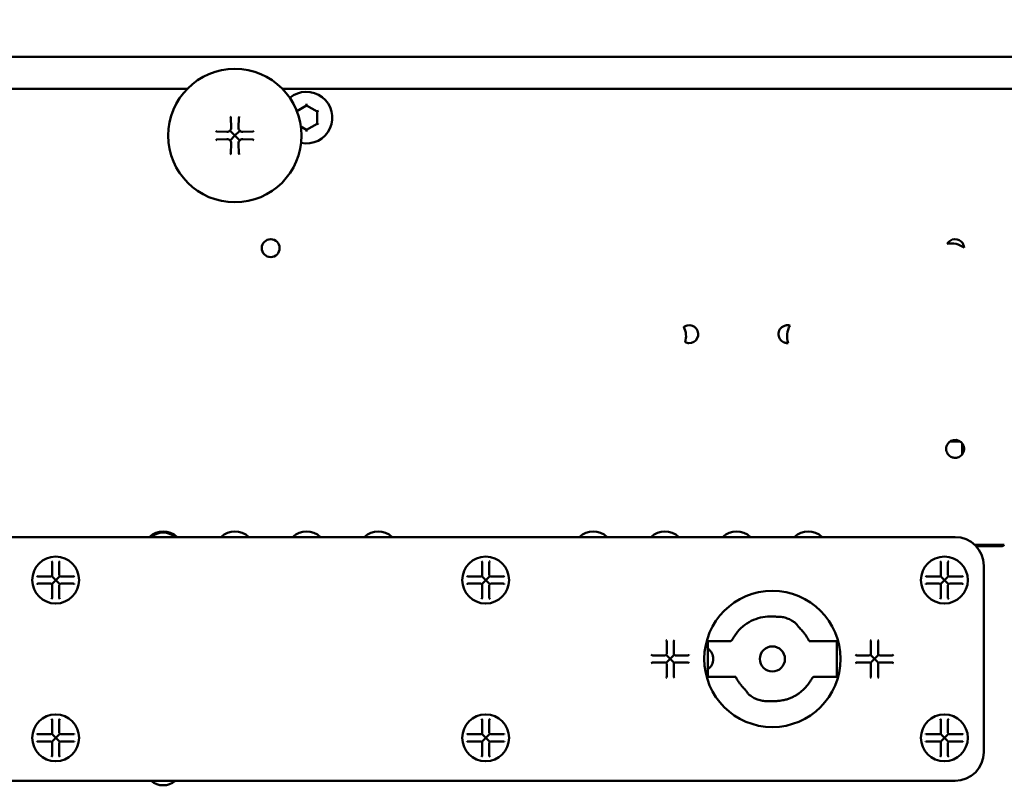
# Paper-space layout 'Sheet_1' of a CAD drawing. Header units: millimetres. Extents: x 0.8 to 58.3, y 0.8 to 58.3.
# Tile 84 of 128: x 28.2 to 33.6, y 45.1 to 49.3. Entities that reach past the tile are written whole.
import ezdxf

# ---------------------------------------------------------------- set-up
doc = ezdxf.new("R2010")
doc.units = ezdxf.units.MM
doc.layers.add('Dimension (ISO)', color=7, linetype='Continuous', lineweight=25)
doc.layers.add('Visible (ISO)', color=7, linetype='Continuous', lineweight=50)
doc.styles.add('Note Text (ANSI)', font='tahoma.ttf')
doc.dimstyles.new('Default (ISO)', dxfattribs={"dimtxt": 0.511811, "dimasz": 0.098425, "dimexe": 0.125, "dimexo": 0, "dimgap": 0.03, "dimtad": 1, "dimlfac": 25.4, "dimrnd": 1e-08, "dimzin": 0, "dimdsep": 46, "dimtxsty": 'Note Text (ANSI)', "dimcen": 0.09, "dimdle": 0.393701, "dimclrd": 256, "dimclre": 256, "dimclrt": 256, "dimazin": 0, "dimtfac": 0.269631, "dimtmove": 0, "dimatfit": 3, "dimfxl": 1, "dimtolj": 1, "dimtzin": 0, "dimlwd": -1, "dimlwe": -1, "dimarcsym": 0})

# ---------------------------------------------------------------- blocks, each defined once
blk = doc.blocks.new('*D7')
at = {"layer": 'Defpoints', "color": 0, "transparency": 16777216}
for p in [(37.573, 51.1379), (21.5092, 45.2419), (37.573, 45.2419)]:
    blk.add_point(p, dxfattribs=at)
at = {"layer": 'Dimension (ISO)', "transparency": 16777216}
for p, q in [((21.5092, 45.2419), (21.5092, 51.2629)), ((37.573, 45.2419), (37.573, 51.2629)), ((21.6076, 51.1379), (37.4746, 51.1379))]:
    blk.add_line(p, q, dxfattribs=at)
for points in [[(21.6076, 51.1543), (21.6076, 51.1215), (21.5092, 51.1379)], [(37.4746, 51.1543), (37.4746, 51.1215), (37.573, 51.1379)]]:
    blk.add_solid(points, dxfattribs=at)
at = {"layer": 'Dimension (ISO)', "transparency": 16777216, "insert": (25.7825, 51.8375), "char_height": 0.511811, "attachment_point": 1, "style": 'Note Text (ANSI)'}
blk.add_mtext('\\A1;408.02 mm [408.022 in]', dxfattribs=at)

psp = doc.layouts.new('Sheet_1')

# ---------------------------------------------------------------- linework, layer by layer
at = {"layer": 'Visible (ISO)'}
for p, q in [((23.35828, 49.08054), (35.72398, 49.08054)), ((21.86396, 48.9036), (29.082, 48.9036)), ((29.60656, 48.9036), (37.21829, 48.9036)), ((29.68503, 48.78248), (29.73798, 48.81305)), ((29.73798, 48.81305), (29.79594, 48.77958)), ((29.31859, 48.75169), (29.32138, 48.7489)), ((29.32398, 48.69082), (29.32253, 48.74622)), ((29.36458, 48.69082), (29.36603, 48.74622)), ((29.36996, 48.75169), (29.36718, 48.7489)), ((29.79594, 48.77958), (29.79594, 48.71266)), ((29.73798, 48.67919), (29.70741, 48.69684)), ((29.79594, 48.71266), (29.73798, 48.67919)), ((29.24028, 48.67338), (29.24307, 48.6706)), ((29.24028, 48.62201), (29.24307, 48.62479)), ((29.30115, 48.66799), (29.24575, 48.66944)), ((29.30115, 48.6274), (29.24575, 48.62594)), ((29.31769, 48.67428), (29.34428, 48.64769)), ((29.34428, 48.64769), (29.31769, 48.62111)), ((29.34428, 48.64769), (29.37086, 48.67428)), ((29.37086, 48.62111), (29.34428, 48.64769)), ((29.44281, 48.66944), (29.3874, 48.66799)), ((29.44281, 48.62594), (29.3874, 48.6274)), ((29.44827, 48.67338), (29.44549, 48.6706)), ((29.44827, 48.62201), (29.44549, 48.62479)), ((29.32253, 48.54917), (29.32398, 48.60457)), ((29.36603, 48.54917), (29.36458, 48.60457)), ((29.31859, 48.5437), (29.32138, 48.54649)), ((29.36996, 48.5437), (29.36718, 48.54649)), ((33.32841, 46.96808), (33.27353, 46.96808)), ((33.32705, 46.96895), (33.27489, 46.96895)), ((33.34034, 46.89769), (33.34034, 46.95675)), ((33.30097, 46.44297), (25.78128, 46.44297)), ((33.57099, 46.39966), (33.40943, 46.39966)), ((33.5406, 46.39279), (33.41624, 46.39279)), ((28.3364, 46.31074), (28.33919, 46.30796)), ((28.34034, 46.23431), (28.34034, 46.30517)), ((28.37971, 46.30517), (28.37971, 46.23431)), ((28.38365, 46.31074), (28.38086, 46.30796)), ((30.69861, 46.31074), (30.70139, 46.30796)), ((30.70254, 46.23431), (30.70254, 46.30517)), ((30.74191, 46.30517), (30.74191, 46.23431)), ((30.74585, 46.31074), (30.74307, 46.30796)), ((33.21829, 46.31074), (33.22108, 46.30796)), ((33.22223, 46.23431), (33.22223, 46.30517)), ((33.2616, 46.30517), (33.2616, 46.23431)), ((33.26554, 46.31074), (33.26275, 46.30796)), ((33.45845, 45.26187), (33.45845, 46.28549)), ((28.25603, 46.23037), (28.25882, 46.22759)), ((28.2616, 46.22643), (28.33247, 46.22643)), ((28.36002, 46.20675), (28.33803, 46.22874)), ((28.33803, 46.18476), (28.36002, 46.20675)), ((28.38202, 46.22874), (28.36002, 46.20675)), ((28.36002, 46.20675), (28.38202, 46.18476)), ((28.38758, 46.22643), (28.45845, 46.22643)), ((28.46402, 46.23037), (28.46123, 46.22759)), ((30.61824, 46.23037), (30.62102, 46.22759)), ((30.6238, 46.22643), (30.69467, 46.22643)), ((30.72223, 46.20675), (30.70024, 46.22874)), ((30.70024, 46.18476), (30.72223, 46.20675)), ((30.74422, 46.22874), (30.72223, 46.20675)), ((30.72223, 46.20675), (30.74422, 46.18476)), ((30.74979, 46.22643), (30.82065, 46.22643)), ((30.82622, 46.23037), (30.82344, 46.22759)), ((33.13792, 46.23037), (33.14071, 46.22759)), ((33.14349, 46.22643), (33.21436, 46.22643)), ((33.24191, 46.20675), (33.21992, 46.22874)), ((33.21992, 46.18476), (33.24191, 46.20675)), ((33.26391, 46.22874), (33.24191, 46.20675)), ((33.24191, 46.20675), (33.26391, 46.18476)), ((33.26947, 46.22643), (33.34034, 46.22643)), ((33.34591, 46.23037), (33.34312, 46.22759)), ((28.25603, 46.18313), (28.25882, 46.18591)), ((28.33247, 46.18706), (28.2616, 46.18706)), ((28.34034, 46.10832), (28.34034, 46.17919)), ((28.37971, 46.17919), (28.37971, 46.10832)), ((28.45845, 46.18706), (28.38758, 46.18706)), ((28.46402, 46.18313), (28.46123, 46.18591)), ((30.61824, 46.18313), (30.62102, 46.18591)), ((30.69467, 46.18706), (30.6238, 46.18706)), ((30.70254, 46.10832), (30.70254, 46.17919)), ((30.74191, 46.17919), (30.74191, 46.10832)), ((30.82065, 46.18706), (30.74979, 46.18706)), ((30.82622, 46.18313), (30.82344, 46.18591)), ((33.13792, 46.18313), (33.14071, 46.18591)), ((33.21436, 46.18706), (33.14349, 46.18706)), ((33.22223, 46.10832), (33.22223, 46.17919)), ((33.2616, 46.17919), (33.2616, 46.10832)), ((33.34034, 46.18706), (33.26947, 46.18706)), ((33.34591, 46.18313), (33.34312, 46.18591)), ((28.3364, 46.10276), (28.33919, 46.10554)), ((28.38365, 46.10276), (28.38086, 46.10554)), ((30.69861, 46.10276), (30.70139, 46.10554)), ((30.74585, 46.10276), (30.74307, 46.10554)), ((33.21829, 46.10276), (33.22108, 46.10554)), ((33.26554, 46.10276), (33.26275, 46.10554)), ((31.71239, 45.87767), (31.71517, 45.87489)), ((31.71632, 45.80124), (31.71632, 45.8721)), ((31.75569, 45.8721), (31.75569, 45.80124)), ((31.75963, 45.87767), (31.75685, 45.87489)), ((31.9427, 45.67525), (31.9427, 45.8721)), ((31.9427, 45.8721), (31.98008, 45.8721)), ((31.98008, 45.8721), (32.06298, 45.8721)), ((32.06298, 45.8721), (32.06827, 45.8721)), ((32.49895, 45.8721), (32.53108, 45.8721)), ((32.53108, 45.8721), (32.61398, 45.8721)), ((32.61398, 45.8721), (32.65136, 45.8721)), ((32.65136, 45.8721), (32.65136, 45.67525)), ((32.83443, 45.87767), (32.83722, 45.87489)), ((32.83837, 45.80124), (32.83837, 45.8721)), ((32.87774, 45.8721), (32.87774, 45.80124)), ((32.88168, 45.87767), (32.87889, 45.87489)), ((31.63202, 45.7973), (31.6348, 45.79452)), ((31.63758, 45.79336), (31.70845, 45.79336)), ((31.73601, 45.77368), (31.71402, 45.79567)), ((31.71402, 45.75169), (31.73601, 45.77368)), ((31.758, 45.79567), (31.73601, 45.77368)), ((31.73601, 45.77368), (31.758, 45.75169)), ((31.76357, 45.79336), (31.83443, 45.79336)), ((31.84, 45.7973), (31.83722, 45.79452)), ((32.75406, 45.7973), (32.75685, 45.79452)), ((32.75963, 45.79336), (32.8305, 45.79336)), ((32.85806, 45.77368), (32.83607, 45.79567)), ((32.83607, 45.75169), (32.85806, 45.77368)), ((32.88005, 45.79567), (32.85806, 45.77368)), ((32.85806, 45.77368), (32.88005, 45.75169)), ((32.88562, 45.79336), (32.95648, 45.79336)), ((32.96205, 45.7973), (32.95927, 45.79452)), ((31.63202, 45.75006), (31.6348, 45.75284)), ((31.70845, 45.75399), (31.63758, 45.75399)), ((31.71632, 45.67525), (31.71632, 45.74612)), ((31.75569, 45.74612), (31.75569, 45.67525)), ((31.83443, 45.75399), (31.76357, 45.75399)), ((31.84, 45.75006), (31.83722, 45.75284)), ((32.75406, 45.75006), (32.75685, 45.75284)), ((32.8305, 45.75399), (32.75963, 45.75399)), ((32.83837, 45.67525), (32.83837, 45.74612)), ((32.87774, 45.74612), (32.87774, 45.67525)), ((32.95648, 45.75399), (32.88562, 45.75399)), ((32.96205, 45.75006), (32.95927, 45.75284)), ((31.71239, 45.66969), (31.71517, 45.67247)), ((31.75963, 45.66969), (31.75685, 45.67247)), ((31.98008, 45.67525), (31.9427, 45.67525)), ((32.06298, 45.67525), (31.98008, 45.67525)), ((32.09548, 45.67525), (32.06298, 45.67525)), ((32.53108, 45.67525), (32.52333, 45.67525)), ((32.61398, 45.67525), (32.53108, 45.67525)), ((32.65136, 45.67525), (32.61398, 45.67525)), ((32.83443, 45.66969), (32.83722, 45.67247)), ((32.88168, 45.66969), (32.87889, 45.67247)), ((28.3364, 45.4446), (28.33919, 45.44182)), ((28.34034, 45.36817), (28.34034, 45.43903)), ((28.37971, 45.43903), (28.37971, 45.36817)), ((28.38365, 45.4446), (28.38086, 45.44182)), ((30.69861, 45.4446), (30.70139, 45.44182)), ((30.70254, 45.36817), (30.70254, 45.43903)), ((30.74191, 45.43903), (30.74191, 45.36817)), ((30.74585, 45.4446), (30.74307, 45.44182)), ((33.21829, 45.4446), (33.22108, 45.44182)), ((33.22223, 45.36817), (33.22223, 45.43903)), ((33.2616, 45.43903), (33.2616, 45.36817)), ((33.26554, 45.4446), (33.26275, 45.44182)), ((28.25603, 45.36423), (28.25882, 45.36145)), ((28.2616, 45.36029), (28.33247, 45.36029)), ((28.36002, 45.34061), (28.33803, 45.3626)), ((28.33803, 45.31862), (28.36002, 45.34061)), ((28.38202, 45.3626), (28.36002, 45.34061)), ((28.36002, 45.34061), (28.38202, 45.31862)), ((28.38758, 45.36029), (28.45845, 45.36029)), ((28.46402, 45.36423), (28.46123, 45.36145)), ((30.61824, 45.36423), (30.62102, 45.36145)), ((30.6238, 45.36029), (30.69467, 45.36029)), ((30.72223, 45.34061), (30.70024, 45.3626)), ((30.70024, 45.31862), (30.72223, 45.34061)), ((30.74422, 45.3626), (30.72223, 45.34061)), ((30.72223, 45.34061), (30.74422, 45.31862)), ((30.74979, 45.36029), (30.82065, 45.36029)), ((30.82622, 45.36423), (30.82344, 45.36145)), ((33.13792, 45.36423), (33.14071, 45.36145)), ((33.14349, 45.36029), (33.21436, 45.36029)), ((33.24191, 45.34061), (33.21992, 45.3626)), ((33.21992, 45.31862), (33.24191, 45.34061)), ((33.26391, 45.3626), (33.24191, 45.34061)), ((33.24191, 45.34061), (33.26391, 45.31862)), ((33.26947, 45.36029), (33.34034, 45.36029)), ((33.34591, 45.36423), (33.34312, 45.36145)), ((28.25603, 45.31699), (28.25882, 45.31977)), ((28.33247, 45.32092), (28.2616, 45.32092)), ((28.34034, 45.24218), (28.34034, 45.31305)), ((28.37971, 45.31305), (28.37971, 45.24218)), ((28.45845, 45.32092), (28.38758, 45.32092)), ((28.46402, 45.31699), (28.46123, 45.31977)), ((30.61824, 45.31699), (30.62102, 45.31977)), ((30.69467, 45.32092), (30.6238, 45.32092)), ((30.70254, 45.24218), (30.70254, 45.31305)), ((30.74191, 45.31305), (30.74191, 45.24218)), ((30.82065, 45.32092), (30.74979, 45.32092)), ((30.82622, 45.31699), (30.82344, 45.31977)), ((33.13792, 45.31699), (33.14071, 45.31977)), ((33.21436, 45.32092), (33.14349, 45.32092)), ((33.22223, 45.24218), (33.22223, 45.31305)), ((33.2616, 45.31305), (33.2616, 45.24218)), ((33.34034, 45.32092), (33.26947, 45.32092)), ((33.34591, 45.31699), (33.34312, 45.31977)), ((28.3364, 45.23661), (28.33919, 45.2394)), ((28.38365, 45.23661), (28.38086, 45.2394)), ((30.69861, 45.23661), (30.70139, 45.2394)), ((30.74585, 45.23661), (30.74307, 45.2394)), ((33.21829, 45.23661), (33.22108, 45.2394)), ((33.26554, 45.23661), (33.26275, 45.2394)), ((25.78128, 45.10439), (33.30097, 45.10439))]:
    psp.add_line(p, q, dxfattribs=at)
for centre, radius in [((29.34428, 48.64769), 0.36644), ((29.54113, 48.02958), 0.04921), ((28.36002, 46.20675), 0.12863), ((30.72223, 46.20675), 0.12863), ((33.24191, 46.20675), 0.12863), ((32.29703, 45.77368), 0.37402), ((32.29703, 45.77368), 0.0689), ((28.36002, 45.34061), 0.12863), ((30.72223, 45.34061), 0.12863), ((33.24191, 45.34061), 0.12863)]:
    psp.add_circle(centre, radius, dxfattribs=at)
for centre, radius, start, end in [((29.73798, 48.74612), 0.14173, 257.9982, 130.07428), ((29.31859, 48.74612), 0.00394, 1.5, 45), ((29.36996, 48.74612), 0.00394, 135, 178.5), ((29.24585, 48.67338), 0.00394, 225, 268.5), ((29.24585, 48.62201), 0.00394, 91.5, 135), ((29.4427, 48.67338), 0.00394, 271.5, 315), ((29.4427, 48.62201), 0.00394, 45, 88.5), ((29.31859, 48.54927), 0.00394, 315, 358.5), ((29.36996, 48.54927), 0.00394, 181.5, 225), ((33.28128, 47.93903), 0.11605, 53.6324, 101.83805), ((33.30097, 48.02958), 0.04921, 46.98922, 108.48123), ((31.70648, 47.54533), 0.11605, 343.96903, 26.11587), ((31.84034, 47.55714), 0.04921, 267.95538, 102.12952), ((32.37971, 47.55714), 0.04921, 100.8163, 247.37142), ((32.49388, 47.54533), 0.11605, 149.48214, 198.70558), ((33.30097, 46.92722), 0.04921, 304.56888, 222.16609), ((28.95058, 46.36423), 0.10986, 45.7835, 134.2165), ((28.95058, 46.36423), 0.10327, 49.68502, 130.31498), ((29.34428, 46.36423), 0.10986, 45.7835, 134.2165), ((29.73798, 46.36423), 0.10986, 45.7835, 134.2165), ((30.13168, 46.36423), 0.10986, 45.7835, 134.2165), ((31.31278, 46.36423), 0.10986, 45.7835, 134.2165), ((31.70648, 46.36423), 0.10986, 45.7835, 134.2165), ((32.10018, 46.36423), 0.10986, 45.7835, 134.2165), ((32.49388, 46.36423), 0.10986, 45.7835, 134.2165), ((33.30097, 46.28549), 0.15748, 0, 90), ((28.3364, 46.30517), 0.00394, 0, 45), ((28.38365, 46.30517), 0.00394, 135, 180), ((30.69861, 46.30517), 0.00394, 0, 45), ((30.74585, 46.30517), 0.00394, 135, 180), ((33.21829, 46.30517), 0.00394, 0, 45), ((33.26554, 46.30517), 0.00394, 135, 180), ((28.2616, 46.23037), 0.00394, 225, 270), ((28.33247, 46.23431), 0.00787, 270, 0), ((28.38758, 46.23431), 0.00787, 180, 270), ((28.45845, 46.23037), 0.00394, 270, 315), ((30.6238, 46.23037), 0.00394, 225, 270), ((30.69467, 46.23431), 0.00787, 270, 0), ((30.74979, 46.23431), 0.00787, 180, 270), ((30.82065, 46.23037), 0.00394, 270, 315), ((33.14349, 46.23037), 0.00394, 225, 270), ((33.21436, 46.23431), 0.00787, 270, 0), ((33.26947, 46.23431), 0.00787, 180, 270), ((33.34034, 46.23037), 0.00394, 270, 315), ((28.2616, 46.18313), 0.00394, 90, 135), ((28.33247, 46.17919), 0.00787, 0, 90), ((28.38758, 46.17919), 0.00787, 90, 180), ((28.45845, 46.18313), 0.00394, 45, 90), ((30.6238, 46.18313), 0.00394, 90, 135), ((30.69467, 46.17919), 0.00787, 0, 90), ((30.74979, 46.17919), 0.00787, 90, 180), ((30.82065, 46.18313), 0.00394, 45, 90), ((33.14349, 46.18313), 0.00394, 90, 135), ((33.21436, 46.17919), 0.00787, 0, 90), ((33.26947, 46.17919), 0.00787, 90, 180), ((33.34034, 46.18313), 0.00394, 45, 90), ((28.3364, 46.10832), 0.00394, 315, 0), ((28.38365, 46.10832), 0.00394, 180, 225), ((30.69861, 46.10832), 0.00394, 315, 0), ((30.74585, 46.10832), 0.00394, 180, 225), ((33.21829, 46.10832), 0.00394, 315, 0), ((33.26554, 46.10832), 0.00394, 180, 225), ((31.71239, 45.8721), 0.00394, 0, 45), ((31.75963, 45.8721), 0.00394, 135, 180), ((32.83443, 45.8721), 0.00394, 0, 45), ((32.88168, 45.8721), 0.00394, 135, 180), ((31.90333, 45.77368), 0.0689, 304.8499, 55.1501), ((31.63758, 45.7973), 0.00394, 225, 270), ((31.70845, 45.80124), 0.00787, 270, 0), ((31.76357, 45.80124), 0.00787, 180, 270), ((31.83443, 45.7973), 0.00394, 270, 315), ((32.75963, 45.7973), 0.00394, 225, 270), ((32.8305, 45.80124), 0.00787, 270, 0), ((32.88562, 45.80124), 0.00787, 180, 270), ((32.95648, 45.7973), 0.00394, 270, 315), ((31.63758, 45.75006), 0.00394, 90, 135), ((31.70845, 45.74612), 0.00787, 0, 90), ((31.76357, 45.74612), 0.00787, 90, 180), ((31.83443, 45.75006), 0.00394, 45, 90), ((32.75963, 45.75006), 0.00394, 90, 135), ((32.8305, 45.74612), 0.00787, 0, 90), ((32.88562, 45.74612), 0.00787, 90, 180), ((32.95648, 45.75006), 0.00394, 45, 90), ((31.71239, 45.67525), 0.00394, 315, 0), ((31.75963, 45.67525), 0.00394, 180, 225), ((32.83443, 45.67525), 0.00394, 315, 0), ((32.88168, 45.67525), 0.00394, 180, 225), ((28.3364, 45.43903), 0.00394, 0, 45), ((28.38365, 45.43903), 0.00394, 135, 180), ((30.69861, 45.43903), 0.00394, 0, 45), ((30.74585, 45.43903), 0.00394, 135, 180), ((33.21829, 45.43903), 0.00394, 0, 45), ((33.26554, 45.43903), 0.00394, 135, 180), ((28.2616, 45.36423), 0.00394, 225, 270), ((28.33247, 45.36817), 0.00787, 270, 0), ((28.38758, 45.36817), 0.00787, 180, 270), ((28.45845, 45.36423), 0.00394, 270, 315), ((30.6238, 45.36423), 0.00394, 225, 270), ((30.69467, 45.36817), 0.00787, 270, 0), ((30.74979, 45.36817), 0.00787, 180, 270), ((30.82065, 45.36423), 0.00394, 270, 315), ((33.14349, 45.36423), 0.00394, 225, 270), ((33.21436, 45.36817), 0.00787, 270, 0), ((33.26947, 45.36817), 0.00787, 180, 270), ((33.34034, 45.36423), 0.00394, 270, 315), ((28.2616, 45.31699), 0.00394, 90, 135), ((28.33247, 45.31305), 0.00787, 0, 90), ((28.38758, 45.31305), 0.00787, 90, 180), ((28.45845, 45.31699), 0.00394, 45, 90), ((30.6238, 45.31699), 0.00394, 90, 135), ((30.69467, 45.31305), 0.00787, 0, 90), ((30.74979, 45.31305), 0.00787, 90, 180), ((30.82065, 45.31699), 0.00394, 45, 90), ((33.14349, 45.31699), 0.00394, 90, 135), ((33.21436, 45.31305), 0.00787, 0, 90), ((33.26947, 45.31305), 0.00787, 90, 180), ((33.34034, 45.31699), 0.00394, 45, 90), ((28.3364, 45.24218), 0.00394, 315, 0), ((28.38365, 45.24218), 0.00394, 180, 225), ((30.69861, 45.24218), 0.00394, 315, 0), ((30.74585, 45.24218), 0.00394, 180, 225), ((33.21829, 45.24218), 0.00394, 315, 0), ((33.26554, 45.24218), 0.00394, 180, 225), ((33.30097, 45.26187), 0.15748, 270, 0), ((28.95058, 45.18313), 0.10327, 229.68502, 310.31498)]:
    psp.add_arc(centre, radius, start, end, dxfattribs=at)
for centre, major_axis, ratio, start_param, end_param in [((29.73798, 48.82214), (0, -0.00909), 0.0000112, 4.7124431, 6.2831854), ((29.80381, 48.78413), (-0.00787, -0.00455), 0.0000112, 6.2831839, 7.8539268), ((29.30114, 48.69084), (0.00931, -0.02168), 0.9627071, 0.7598917, 1.1779259), ((29.38742, 48.69084), (-0.00931, -0.02168), 0.9627071, 5.1052594, 5.5232936), ((29.73798, 48.6701), (0, -0.00909), 0.0000112, 1.5708505, 3.1415929), ((29.80381, 48.70811), (-0.00787, 0.00455), 0.0000112, 4.7124438, 6.2831867), ((29.30114, 48.69084), (0.02168, -0.00931), 0.9627071, 5.1052594, 5.5232936), ((29.30114, 48.60455), (0.02168, 0.00931), 0.9627071, 0.7598917, 1.1779259), ((29.38742, 48.69084), (-0.02168, -0.00931), 0.9627071, 0.7598917, 1.1779259), ((29.38742, 48.60455), (-0.02168, 0.00931), 0.9627071, 5.1052594, 5.5232936), ((29.30114, 48.60455), (0.00931, 0.02168), 0.9627071, 5.1052594, 5.5232936), ((29.38742, 48.60455), (-0.00931, 0.02168), 0.9627071, 0.7598917, 1.1779259), ((68.37539, 49.75019), (-35.12233, -1.71569), 0.0292717, 6.264124, 6.2658191), ((2.10645, 64.15648), (31.24015, -16.14232), 0.0292717, 0.0173662, 0.0190613), ((61.26911, -14.20852), (-29.45021, 61.80993), 0.0261183, 0.0044817, 0.0053521), ((0.71209, -9.74015), (31.6909, 57.3406), 0.026345, 0.0056733, 0.0065829), ((49.9988, 113.52168), (-18.17182, -66.01188), 0.0261183, 6.2778332, 6.2787036), ((13.11179, 110.12363), (19.28184, -62.61364), 0.026345, 6.2766024, 6.277512)]:
    psp.add_ellipse(centre, major_axis=major_axis, ratio=ratio, start_param=start_param, end_param=end_param, dxfattribs=at)
for points, knots in [([(29.32226, 48.6813), (29.32146, 48.67943), (29.32035, 48.67742), (29.31857, 48.67522), (29.31814, 48.67475), (29.31769, 48.67428)], [-0.547541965, -0.547541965, -0.547541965, -0.547541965, -0.528178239, -0.528178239, -0.522772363, -0.522772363, -0.522772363, -0.522772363]), ([(29.37086, 48.67428), (29.37041, 48.67475), (29.36999, 48.67522), (29.36821, 48.67742), (29.3671, 48.67943), (29.36629, 48.6813)], [-0.113051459, -0.113051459, -0.113051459, -0.113051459, -0.107645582, -0.107645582, -0.088281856, -0.088281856, -0.088281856, -0.088281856]), ([(29.31769, 48.67428), (29.31723, 48.67383), (29.31675, 48.67341), (29.31455, 48.67163), (29.31255, 48.67051), (29.31067, 48.66971)], [-0.43096337, -0.43096337, -0.43096337, -0.43096337, -0.425557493, -0.425557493, -0.406193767, -0.406193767, -0.406193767, -0.406193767]), ([(29.31067, 48.62568), (29.31216, 48.62504), (29.31368, 48.62425), (29.31591, 48.62269), (29.31682, 48.62193), (29.31769, 48.62111)], [0.560599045, 0.560599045, 0.560599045, 0.560599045, 0.57585223, 0.57585223, 0.585177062, 0.585177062, 0.585177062, 0.585177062]), ([(29.37788, 48.66971), (29.37601, 48.67051), (29.374, 48.67163), (29.3718, 48.67341), (29.37133, 48.67383), (29.37086, 48.67428)], [-0.229630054, -0.229630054, -0.229630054, -0.229630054, -0.210266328, -0.210266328, -0.204860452, -0.204860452, -0.204860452, -0.204860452]), ([(29.37086, 48.62111), (29.37133, 48.62156), (29.3718, 48.62198), (29.374, 48.62376), (29.37601, 48.62487), (29.37788, 48.62568)], [-0.43096337, -0.43096337, -0.43096337, -0.43096337, -0.425557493, -0.425557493, -0.406193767, -0.406193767, -0.406193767, -0.406193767]), ([(29.31769, 48.62111), (29.31852, 48.62023), (29.31929, 48.6193), (29.32085, 48.61708), (29.32163, 48.61557), (29.32226, 48.61409)], [0.044776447, 0.044776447, 0.044776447, 0.044776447, 0.054212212, 0.054212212, 0.069351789, 0.069351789, 0.069351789, 0.069351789]), ([(29.36629, 48.61409), (29.3671, 48.61596), (29.36821, 48.61797), (29.36999, 48.62017), (29.37041, 48.62064), (29.37086, 48.62111)], [-0.547541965, -0.547541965, -0.547541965, -0.547541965, -0.528178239, -0.528178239, -0.522772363, -0.522772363, -0.522772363, -0.522772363]), ([(33.25848, 48.05441), (33.25851, 48.05446), (33.25869, 48.05477), (33.25943, 48.05598), (33.26005, 48.05697), (33.26188, 48.05953), (33.26317, 48.0612), (33.26698, 48.06531), (33.26961, 48.06772), (33.2765, 48.07251), (33.28068, 48.07469), (33.28537, 48.07626)], [0.2202245, 0.2202245, 0.2202245, 0.2202245, 0.24015673, 0.24015673, 0.2646069, 0.2646069, 0.29304208, 0.29304208, 0.32830694, 0.32830694, 0.36720622, 0.36720622, 0.36720622, 0.36720622]), ([(33.33454, 48.06557), (33.33775, 48.06258), (33.34039, 48.05931), (33.34495, 48.05213), (33.34657, 48.04841), (33.34852, 48.04256), (33.34902, 48.04036), (33.34961, 48.03719), (33.34976, 48.03605), (33.3499, 48.03485), (33.34993, 48.03458), (33.34993, 48.03453)], [0.50202355, 0.50202355, 0.50202355, 0.50202355, 0.53613498, 0.53613498, 0.57508711, 0.57508711, 0.60540904, 0.60540904, 0.63066044, 0.63066044, 0.64786396, 0.64786396, 0.64786396, 0.64786396]), ([(31.81196, 47.59735), (31.81199, 47.59737), (31.8121, 47.59745), (31.81274, 47.59789), (31.81358, 47.59847), (31.81603, 47.59996), (31.81763, 47.60086), (31.82144, 47.60263), (31.82357, 47.60347), (31.82723, 47.6046), (31.82861, 47.60496), (31.83, 47.60526)], [0.162693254, 0.162693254, 0.162693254, 0.162693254, 0.171782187, 0.171782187, 0.191133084, 0.191133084, 0.210638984, 0.210638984, 0.22946824, 0.22946824, 0.24037384, 0.24037384, 0.24037384, 0.24037384]), ([(32.37047, 47.60548), (32.37075, 47.60553), (32.37103, 47.60558), (32.37443, 47.60617), (32.37739, 47.60637), (32.3825, 47.60634), (32.38471, 47.60614), (32.38833, 47.60563), (32.38973, 47.60534), (32.3917, 47.60488), (32.39226, 47.60473), (32.39236, 47.6047), (32.39236, 47.6047), (32.39236, 47.6047)], [0.083616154, 0.083616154, 0.083616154, 0.083616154, 0.085264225, 0.085264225, 0.103890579, 0.103890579, 0.120685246, 0.120685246, 0.136337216, 0.136337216, 0.151940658, 0.151940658, 0.152475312, 0.152475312, 0.152475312, 0.152475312]), ([(31.83858, 47.50796), (31.83682, 47.50803), (31.83507, 47.50818), (31.83108, 47.50875), (31.82895, 47.50923), (31.82515, 47.51029), (31.82354, 47.51087), (31.82101, 47.51187), (31.82014, 47.51227), (31.81956, 47.51253), (31.81946, 47.51258), (31.81944, 47.51259)], [0.082384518, 0.082384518, 0.082384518, 0.082384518, 0.09586809, 0.09586809, 0.114123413, 0.114123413, 0.132952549, 0.132952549, 0.152461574, 0.152461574, 0.16006851, 0.16006851, 0.16006851, 0.16006851]), ([(32.38236, 47.508), (32.3823, 47.508), (32.38192, 47.50798), (32.38037, 47.50793), (32.37907, 47.50791), (32.37568, 47.50807), (32.37364, 47.50825), (32.36894, 47.50906), (32.36635, 47.5097), (32.36274, 47.51094), (32.36175, 47.51131), (32.36078, 47.51172)], [0.154663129, 0.154663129, 0.154663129, 0.154663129, 0.167640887, 0.167640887, 0.18336221, 0.18336221, 0.199308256, 0.199308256, 0.216521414, 0.216521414, 0.22310852, 0.22310852, 0.22310852, 0.22310852]), ([(33.32889, 46.8867), (33.32798, 46.88607), (33.32701, 46.88545), (33.32249, 46.88278), (33.31873, 46.88113), (33.30988, 46.87857), (33.30512, 46.87797), (33.29949, 46.87802), (33.2985, 46.87806), (33.29697, 46.87817), (33.29644, 46.87822), (33.29548, 46.87832), (33.29503, 46.87837), (33.29406, 46.87849), (33.29353, 46.87857), (33.29197, 46.87883), (33.29095, 46.87903), (33.28769, 46.87978), (33.28551, 46.88045), (33.27911, 46.88289), (33.27473, 46.88526), (33.26824, 46.89035), (33.26623, 46.89227), (33.26449, 46.89419)], [0.41028155, 0.41028155, 0.41028155, 0.41028155, 0.41811609, 0.41811609, 0.44482402, 0.44482402, 0.47653709, 0.47653709, 0.48327339, 0.48327339, 0.48681361, 0.48681361, 0.48978327, 0.48978327, 0.49337707, 0.49337707, 0.50040018, 0.50040018, 0.51611342, 0.51611342, 0.54872427, 0.54872427, 0.56745162, 0.56745162, 0.56745162, 0.56745162]), ([(33.5406, 46.39279), (33.54311, 46.39279), (33.54606, 46.3928), (33.55068, 46.39283), (33.55318, 46.39286), (33.55672, 46.39292), (33.55838, 46.39297), (33.56023, 46.39304), (33.56081, 46.39309), (33.56088, 46.39313)], [-0.224960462, -0.224960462, -0.224960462, -0.224960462, -0.205869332, -0.205869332, -0.18689705, -0.18689705, -0.168211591, -0.168211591, -0.15089274, -0.15089274, -0.15089274, -0.15089274]), ([(32.09746, 45.91147), (32.10819, 45.92636), (32.12055, 45.93976), (32.14872, 45.96386), (32.16443, 45.97417), (32.19733, 45.99047), (32.21433, 45.99645), (32.2488, 46.00431), (32.26626, 46.00624), (32.28374, 46.00622)], [0.000001, 0.000001, 0.000001, 0.000001, 0.14132537, 0.14132537, 0.29025621, 0.29025621, 0.4363553, 0.4363553, 0.58047928, 0.58047928, 0.58047928, 0.58047928]), ([(32.28374, 46.00622), (32.2874, 46.00622), (32.29127, 46.00621), (32.29521, 46.00618), (32.2993, 46.00615), (32.30344, 46.00609), (32.30749, 46.00602), (32.31146, 46.00595), (32.31529, 46.00586), (32.31885, 46.0058), (32.32225, 46.00573), (32.32536, 46.00569), (32.3281, 46.00571)], [0.000001, 0.000001, 0.000001, 0.000001, 0.03021193, 0.03021193, 0.03021193, 0.06160058, 0.06160058, 0.06160058, 0.09240689, 0.09240689, 0.09240689, 0.12182249, 0.12182249, 0.12182249, 0.12182249]), ([(32.3281, 46.00571), (32.32825, 46.00571), (32.3284, 46.00571), (32.33501, 46.00573), (32.34308, 46.00514), (32.3604, 46.0021), (32.36965, 45.99962), (32.38664, 45.99343), (32.39532, 45.98939), (32.41054, 45.98059), (32.4171, 45.97585), (32.42702, 45.96748), (32.43103, 45.96328), (32.43433, 45.95872), (32.43501, 45.95758), (32.43546, 45.9566)], [0.13743431, 0.13743431, 0.13743431, 0.13743431, 0.13904254, 0.13904254, 0.20791772, 0.20791772, 0.27679289, 0.27679289, 0.34566807, 0.34566807, 0.41454325, 0.41454325, 0.48406452, 0.48406452, 0.51162309, 0.51162309, 0.51162309, 0.51162309]), ([(32.43546, 45.9566), (32.43593, 45.95556), (32.43689, 45.95417), (32.43828, 45.95246), (32.43973, 45.95068), (32.44163, 45.94857), (32.44385, 45.94618), (32.44623, 45.94363), (32.44894, 45.94079), (32.45184, 45.93773), (32.45461, 45.9348), (32.45752, 45.93171), (32.46045, 45.92853)], [0.000001, 0.000001, 0.000001, 0.000001, 0.03094978, 0.03094978, 0.03094978, 0.06315562, 0.06315562, 0.06315562, 0.09763959, 0.09763959, 0.09763959, 0.13064623, 0.13064623, 0.13064623, 0.13064623]), ([(32.46045, 45.92853), (32.46506, 45.92353), (32.46945, 45.91833), (32.47361, 45.91295), (32.47667, 45.909), (32.4796, 45.90495), (32.48241, 45.9008), (32.48859, 45.89164), (32.49413, 45.88206), (32.49895, 45.8721)], [0.000001, 0.000001, 0.000001, 0.000001, 0.0520576, 0.0520576, 0.0520576, 0.09026585, 0.09026585, 0.09026585, 0.17457502, 0.17457502, 0.17457502, 0.17457502]), ([(32.06827, 45.8721), (32.0687, 45.8721), (32.06926, 45.87239), (32.0706, 45.87349), (32.0714, 45.87433), (32.07415, 45.87762), (32.0764, 45.8808), (32.0816, 45.88844), (32.08453, 45.89286), (32.09077, 45.90203), (32.09404, 45.90674), (32.09746, 45.91147)], [0.000001, 0.000001, 0.000001, 0.000001, 0.0218699, 0.0218699, 0.04489416, 0.04489416, 0.09203041, 0.09203041, 0.1394188, 0.1394188, 0.1841503, 0.1841503, 0.1841503, 0.1841503]), ([(32.09548, 45.67525), (32.09841, 45.66932), (32.10159, 45.66352), (32.10501, 45.65786), (32.10717, 45.6543), (32.10942, 45.6508), (32.11176, 45.64736), (32.11479, 45.64291), (32.11796, 45.63857), (32.12128, 45.63435), (32.12441, 45.63038), (32.12765, 45.6265), (32.13102, 45.62273), (32.13123, 45.6225), (32.13145, 45.62226), (32.13166, 45.62202)], [0.000001, 0.000001, 0.000001, 0.000001, 0.05042104, 0.05042104, 0.05042104, 0.08213521, 0.08213521, 0.08213521, 0.12312223, 0.12312223, 0.12312223, 0.16168638, 0.16168638, 0.16168638, 0.16410924, 0.16410924, 0.16410924, 0.16410924]), ([(32.52333, 45.67525), (32.52289, 45.67525), (32.52234, 45.67497), (32.52099, 45.67387), (32.52018, 45.67302), (32.51742, 45.66973), (32.51516, 45.66655), (32.50992, 45.65891), (32.50696, 45.65448), (32.50066, 45.64531), (32.49737, 45.6406), (32.49393, 45.63588)], [0.000001, 0.000001, 0.000001, 0.000001, 0.02189954, 0.02189954, 0.04490105, 0.04490105, 0.09189845, 0.09189845, 0.13921317, 0.13921317, 0.18388091, 0.18388091, 0.18388091, 0.18388091]), ([(32.1583, 45.59153), (32.15796, 45.59254), (32.15703, 45.59397), (32.1556, 45.59578), (32.1541, 45.59767), (32.15209, 45.59994), (32.14969, 45.60255), (32.14711, 45.60536), (32.14414, 45.6085), (32.14097, 45.61189), (32.13796, 45.61512), (32.13481, 45.61853), (32.13166, 45.62202)], [0.000001, 0.000001, 0.000001, 0.000001, 0.03345385, 0.03345385, 0.03345385, 0.06841359, 0.06841359, 0.06841359, 0.10606101, 0.10606101, 0.10606101, 0.14186338, 0.14186338, 0.14186338, 0.14186338]), ([(32.31548, 45.54229), (32.32312, 45.54247), (32.33077, 45.54303), (32.33839, 45.54398), (32.34352, 45.54462), (32.34863, 45.54543), (32.35373, 45.54642), (32.35791, 45.54723), (32.36207, 45.54816), (32.36622, 45.54922), (32.37268, 45.55086), (32.37909, 45.55279), (32.38541, 45.555), (32.39158, 45.55717), (32.39767, 45.5596), (32.40368, 45.56232), (32.40821, 45.56436), (32.41268, 45.56656), (32.4171, 45.56892), (32.42292, 45.57203), (32.42862, 45.5754), (32.43418, 45.57903), (32.43982, 45.58271), (32.44531, 45.58666), (32.45065, 45.59086), (32.45225, 45.59213), (32.45384, 45.59342), (32.45542, 45.59473), (32.46116, 45.59952), (32.46668, 45.6046), (32.47194, 45.60994), (32.47779, 45.61589), (32.48333, 45.62217), (32.48854, 45.62877), (32.49038, 45.6311), (32.49218, 45.63347), (32.49393, 45.63588)], [0.000001, 0.000001, 0.000001, 0.000001, 0.0626409, 0.0626409, 0.0626409, 0.1047308, 0.1047308, 0.1047308, 0.13922295, 0.13922295, 0.13922295, 0.19292345, 0.19292345, 0.19292345, 0.24526904, 0.24526904, 0.24526904, 0.28474695, 0.28474695, 0.28474695, 0.33678045, 0.33678045, 0.33678045, 0.38958776, 0.38958776, 0.38958776, 0.40549072, 0.40549072, 0.40549072, 0.4634781, 0.4634781, 0.4634781, 0.52798497, 0.52798497, 0.52798497, 0.55080316, 0.55080316, 0.55080316, 0.55080316]), ([(32.26936, 45.54173), (32.26811, 45.54168), (32.26683, 45.54165), (32.25906, 45.54162), (32.25099, 45.54221), (32.23367, 45.54526), (32.22442, 45.54774), (32.20743, 45.55392), (32.19875, 45.55797), (32.18352, 45.56677), (32.17696, 45.5715), (32.16705, 45.57988), (32.16304, 45.58408), (32.15947, 45.58899), (32.15869, 45.5904), (32.1583, 45.59153)], [-0.42855338, -0.42855338, -0.42855338, -0.42855338, -0.41454325, -0.41454325, -0.34566807, -0.34566807, -0.27679289, -0.27679289, -0.20791772, -0.20791772, -0.13904254, -0.13904254, -0.06952127, -0.06952127, -0.0342898, -0.0342898, -0.0342898, -0.0342898]), ([(32.31548, 45.54229), (32.3116, 45.5422), (32.3075, 45.54211), (32.30334, 45.54205), (32.29899, 45.54198), (32.29461, 45.54195), (32.29037, 45.54193), (32.28623, 45.54191), (32.28227, 45.54192), (32.27863, 45.5419), (32.27516, 45.54188), (32.27204, 45.54184), (32.26936, 45.54173)], [0.000001, 0.000001, 0.000001, 0.000001, 0.03185539, 0.03185539, 0.03185539, 0.06508028, 0.06508028, 0.06508028, 0.09745567, 0.09745567, 0.09745567, 0.1282996, 0.1282996, 0.1282996, 0.1282996])]:
    psp.add_open_spline(points, degree=3, knots=knots, dxfattribs=at)
psp.add_open_spline([(33.56088, 46.39313), (33.56197, 46.39386), (33.56417, 46.39532), (33.56754, 46.3975), (33.56983, 46.39894), (33.57099, 46.39966)], degree=3, dxfattribs=at)

# ---------------------------------------------------------------- dimensions: what is measured, and where the dimension line sits
at = {"layer": 'Dimension (ISO)'}
dim = psp.add_linear_dim(base=(37.57305, 51.13791), p1=(21.50921, 45.24186), p2=(37.57305, 45.24186), angle=180, text='<> mm [408.022 in]', dimstyle='Default (ISO)', override={"dimgap": 0.03, "dimdec": 2, "dimlfac": 25.4, "dimpost": '', "dimtol": 0, "dimlim": 0, "dimtp": 0, "dimtm": 0, "dimtdec": 2, "dimtofl": 0, "dimatfit": 1}, dxfattribs=at)
dim.commit()
dim.dimension.update_dxf_attribs({"geometry": '*D7', "text_midpoint": (29.54113, 51.13791), "dimtype": 160})

doc.saveas('drawing.dxf')
